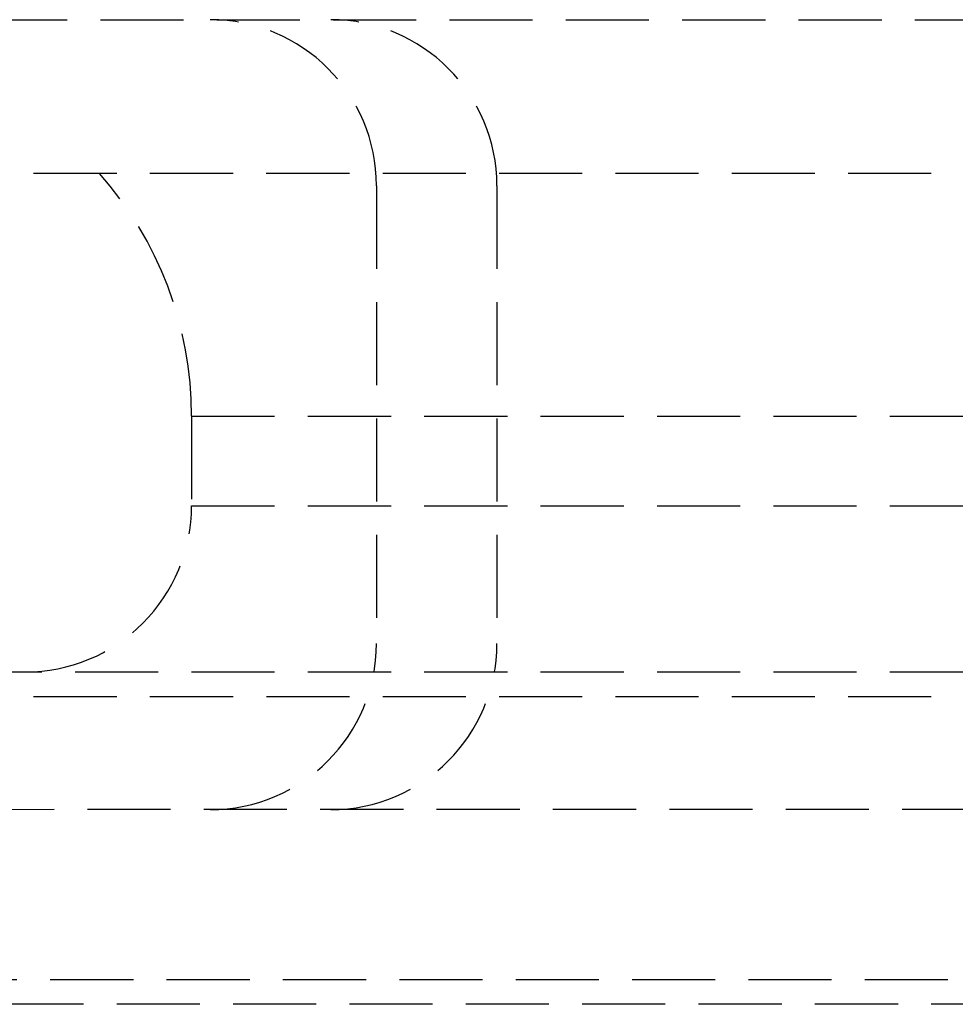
# Model space of a CAD drawing. Header units: millimetres. Extents: x 42975 to 708721, y 118172 to 172014.
# Tile 231 of 256: x 344241 to 344297, y 147450 to 147509. Entities that reach past the tile are written whole.
import ezdxf

# ---------------------------------------------------------------- set-up
doc = ezdxf.new("R2010")
doc.units = ezdxf.units.MM
doc.linetypes.add('ГТО-1 Пунктир', pattern=[7, 5, -2])
doc.layers.add('ГТО-2_Размеры_035', color=2, linetype='Continuous', lineweight=35)
doc.layers.add('ОГОС_Пунктир_025', color=151, linetype='ГТО-1 Пунктир', lineweight=25)

# ---------------------------------------------------------------- blocks, each defined once
blk = doc.blocks.new('ОГСО_Затвор_План')
at = {"layer": 'ОГОС_Пунктир_025'}
for p, q in [((-804.171, -137.499), (-1174.17, -137.499)), ((-804.171, -137.499), (-1174.17, -137.499)), ((-1023.67, -152.101), (-904.17, -152.101)), ((-1023.67, -157.499), (-904.17, -157.499)), ((-1072.67, -167.499), (-735.671, -167.499)), ((-1072.67, -167.499), (-735.671, -167.499)), ((-734.171, -168.999), (-1074.17, -168.999)), ((-734.171, -168.999), (-1074.17, -168.999)), ((-1074.17, -185.999), (-904.17, -185.999)), ((-1074.17, -185.999), (-904.17, -185.999)), ((-904.17, -187.499), (-1072.67, -187.499)), ((-904.17, -187.499), (-1072.67, -187.499))]:
    blk.add_line(p, q, dxfattribs=at)
for points in [[(-877.928, -175.75), (-1127.151, -175.809, -0.414283), (-1137.153, -165.809), (-1137.153, -138.25, -0.414214), (-1127.153, -128.25), (-877.928, -128.25)], [(-1022.542, -128.25, -0.414144), (-1012.545, -138.25), (-1012.545, -165.784, -0.414144), (-1022.542, -175.784)], [(-1015.298, -128.25, -0.414144), (-1005.3, -138.25), (-1005.3, -165.784, -0.414144), (-1015.298, -175.784)]]:
    blk.add_lwpolyline(points, format="xyb", dxfattribs=at)
for centre, radius, start, end in [((-1045.67, -152.101), 22, 0, 41.58476), ((-1045.67, -152.101), 22, 0, 41.58476), ((-1033.67, -157.499), 10, 270, 0), ((-1033.67, -157.499), 10, 270, 0)]:
    blk.add_arc(centre, radius, start, end, dxfattribs=at)
blk.add_open_spline([(-1023.67, -152.101), (-1023.67, -153.001), (-1023.67, -154.8), (-1023.67, -156.6), (-1023.67, -157.499)], degree=3, dxfattribs=at)
blk.add_open_spline([(-1023.67, -152.101), (-1023.67, -153.001), (-1023.67, -154.8), (-1023.67, -156.6), (-1023.67, -157.499)], degree=3, dxfattribs=at)
blk = doc.blocks.new('A$C1AA538EC')
at = {"layer": 'ГТО-2_Размеры_035', "rotation": 0.0001303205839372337}
blk.add_blockref('ОГСО_Затвор_План', (0, -11100.085), dxfattribs=at)

msp = doc.modelspace()

# ---------------------------------------------------------------- block references
at = {"layer": 'ГТО-2_Размеры_035'}
msp.add_blockref('A$C1AA538EC', (345274.631, 158737.105), dxfattribs=at)

doc.saveas('drawing.dxf')
